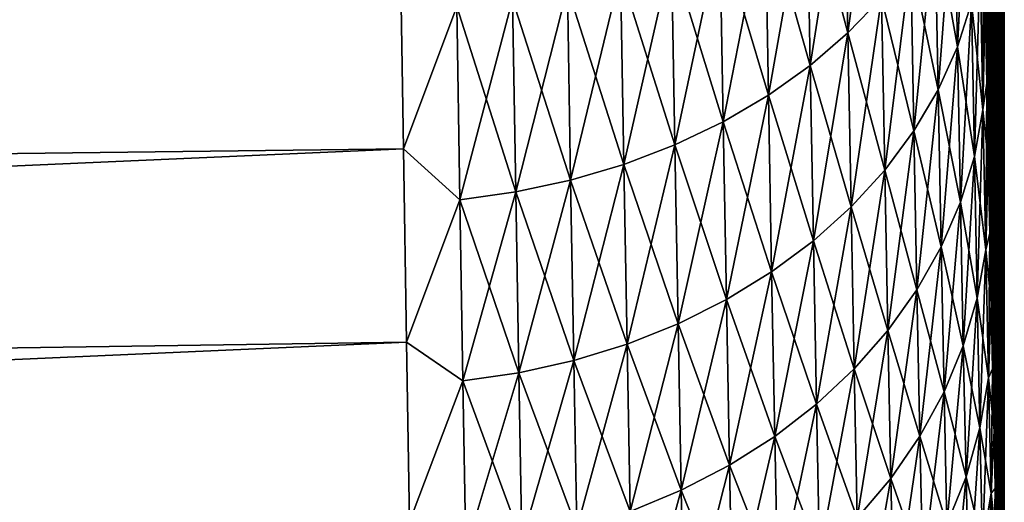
# Model space of a CAD drawing. Header units: metres. Extents: x -2 to 78, y -85 to 85.
# Tile 193 of 256: x 29.01 to 31.5, y -49.09 to -47.87. Entities that reach past the tile are written whole.
import ezdxf

# ---------------------------------------------------------------- set-up
doc = ezdxf.new("R2010")
doc.units = ezdxf.units.M
doc.layers.add('solid_20004802', color=7, linetype='CONTINUOUS')

msp = doc.modelspace()

# ---------------------------------------------------------------- linework, layer by layer
at = {"layer": 'solid_20004802'}
for points in [[(31.463179, -48.410591, 6.067952), (31.463511, -38, 6.040524), (31.435064, -38, 8.058046)], [(31.455355, -48.030479, 6.681523), (31.435064, -38, 8.058046), (31.451281, -47.826771, 6.979822)], [(31.459328, -48.225197, 6.377385), (31.435064, -38, 8.058046), (31.455355, -48.030479, 6.681523)], [(31.463179, -48.410591, 6.067952), (31.435064, -38, 8.058046), (31.459328, -48.225197, 6.377385)], [(31.451281, -47.826778, -6.979813), (31.463511, -38, -6.040524), (31.455355, -48.030487, -6.681515)], [(31.455355, -48.030487, -6.681515), (31.463511, -38, -6.040524), (31.459328, -48.225201, -6.377378)], [(31.459328, -48.225201, -6.377378), (31.463511, -38, -6.040524), (31.463179, -48.410595, -6.067947)], [(31.463179, -48.410595, -6.067947), (31.463511, -38, -6.040524), (31.466904, -48.586884, -5.752857)], [(31.466904, -48.58688, 5.75286), (31.463511, -38, 6.040524), (31.463179, -48.410591, 6.067952)], [(31.483128, -49.34351, 4.107474), (31.483782, -38, 4.027141), (31.463511, -38, 6.040524)], [(31.466904, -48.586884, -5.752857), (31.463511, -38, -6.040524), (31.483782, -38, -4.027141)], [(31.47048, -48.753498, 5.433125), (31.463511, -38, 6.040524), (31.466904, -48.58688, 5.75286)], [(31.473894, -48.910099, 5.109344), (31.463511, -38, 6.040524), (31.47048, -48.753498, 5.433125)], [(31.47714, -49.0569, 4.781141), (31.463511, -38, 6.040524), (31.473894, -48.910099, 5.109344)], [(31.480211, -49.193913, 4.448503), (31.463511, -38, 6.040524), (31.47714, -49.0569, 4.781141)], [(31.483128, -49.34351, 4.107474), (31.463511, -38, 6.040524), (31.480211, -49.193913, 4.448503)], [(31.466904, -48.586884, -5.752857), (31.483782, -38, -4.027141), (31.47048, -48.753498, -5.433122)], [(31.47048, -48.753498, -5.433122), (31.483782, -38, -4.027141), (31.473894, -48.910099, -5.109344)], [(31.473894, -48.910099, -5.109344), (31.483782, -38, -4.027141), (31.47714, -49.0569, -4.78114)], [(31.47714, -49.0569, -4.78114), (31.483782, -38, -4.027141), (31.480211, -49.193913, -4.448503)], [(31.483128, -49.343491, -4.107513), (31.480211, -49.193913, -4.448503), (31.483782, -38, -4.027141)], [(31.485729, -49.518456, 3.777731), (31.483782, -38, 4.027141), (31.483128, -49.34351, 4.107474)], [(31.483128, -49.343491, -4.107513), (31.483782, -38, -4.027141), (31.485727, -49.518425, -3.777786)], [(31.498213, -53.100281, 1.336894), (31.5, -38), (31.483782, -38, 4.027141)], [(31.485727, -49.518425, -3.777786), (31.483782, -38, -4.027141), (31.5, -38)], [(31.488024, -49.718075, 3.460596), (31.483782, -38, 4.027141), (31.485729, -49.518456, 3.777731)], [(31.490021, -49.940929, 3.159067), (31.483782, -38, 4.027141), (31.488024, -49.718075, 3.460596)], [(31.49173, -50.185005, 2.875926), (31.483782, -38, 4.027141), (31.490021, -49.940929, 3.159067)], [(31.493176, -50.449215, 2.612205), (31.483782, -38, 4.027141), (31.49173, -50.185005, 2.875926)], [(31.494389, -50.732422, 2.368788), (31.483782, -38, 4.027141), (31.493176, -50.449215, 2.612205)], [(31.49539, -51.033131, 2.147159), (31.483782, -38, 4.027141), (31.494389, -50.732422, 2.368788)], [(31.496202, -51.349453, 1.948606), (31.483782, -38, 4.027141), (31.49539, -51.033131, 2.147159)], [(31.496851, -51.679497, 1.774404), (31.483782, -38, 4.027141), (31.496202, -51.349453, 1.948606)], [(31.497358, -52.021088, 1.625478), (31.483782, -38, 4.027141), (31.496851, -51.679497, 1.774404)], [(31.497742, -52.372906, 1.502514), (31.483782, -38, 4.027141), (31.497358, -52.021088, 1.625478)], [(31.498022, -52.733593, 1.406095), (31.483782, -38, 4.027141), (31.497742, -52.372906, 1.502514)], [(31.498213, -53.100281, 1.336894), (31.483782, -38, 4.027141), (31.498022, -52.733593, 1.406095)], [(31.485727, -49.518425, -3.777786), (31.5, -38), (31.488024, -49.718037, -3.460648)], [(31.488024, -49.718037, -3.460648), (31.5, -38), (31.490021, -49.940899, -3.159105)], [(31.490021, -49.940899, -3.159105), (31.5, -38), (31.49173, -50.184982, -2.875952)], [(31.49173, -50.184982, -2.875952), (31.5, -38), (31.493176, -50.449196, -2.612225)], [(31.493176, -50.449196, -2.612225), (31.5, -38), (31.494389, -50.732391, -2.368811)], [(31.494389, -50.732391, -2.368811), (31.5, -38), (31.49539, -51.0331, -2.147181)], [(31.49539, -51.0331, -2.147181), (31.5, -38), (31.496202, -51.349426, -1.948622)], [(31.496202, -51.349426, -1.948622), (31.5, -38), (31.496851, -51.679482, -1.774411)], [(31.496851, -51.679482, -1.774411), (31.5, -38), (31.497358, -52.021076, -1.625482)], [(31.497358, -52.021076, -1.625482), (31.5, -38), (31.497742, -52.372898, -1.502517)], [(31.497742, -52.372898, -1.502517), (31.5, -38), (31.498022, -52.733585, -1.406097)], [(31.498022, -52.733585, -1.406097), (31.5, -38), (31.498213, -53.100273, -1.336895)], [(31.498213, -53.100273, -1.336895), (31.5, -38), (31.498322, -53.470123, -1.295209)], [(31.498322, -53.470127, 1.295208), (31.5, -38), (31.498213, -53.100281, 1.336894)], [(31.498322, -53.470123, -1.295209), (31.5, -38), (31.498358, -53.841866, -1.281194)], [(31.498322, -53.470127, 1.295208), (31.499994, -69.770828, 0), (31.5, -38)], [(31.499174, -69.770836, -0.640597), (31.498354, -69.770851, -1.281194), (31.5, -38)], [(31.498358, -61.806351, -1.281194), (31.5, -38), (31.498354, -69.770851, -1.281194)], [(31.498358, -61.806351, -1.281194), (31.498358, -53.841866, -1.281194), (31.5, -38)], [(31.499174, -69.770836, -0.640597), (31.5, -38), (31.499994, -69.770828, 0)], [(31.180618, -47.348423, 8.848847), (31.095432, -47.433296, 8.927531), (31.103868, -47.902897, 8.402054)], [(31.189037, -47.81377, 8.32797), (31.180618, -47.348423, 8.848847), (31.103868, -47.902897, 8.402054)], [(31.408676, -47.408207, 7.988231), (31.373121, -47.51511, 8.078131), (31.381088, -47.938148, 7.548586)], [(31.416527, -47.82642, 7.464519), (31.408676, -47.408207, 7.988231), (31.381088, -47.938148, 7.548586)], [(31.095432, -47.433296, -8.927531), (31.103868, -47.902897, -8.402054), (30.999609, -47.511925, -9.000148)], [(31.095432, -47.433296, 8.927531), (30.999609, -47.511925, 9.000148), (31.008038, -47.985455, 8.470415)], [(31.103868, -47.902897, 8.402054), (31.095432, -47.433296, 8.927531), (31.008038, -47.985455, 8.470415)], [(31.189037, -47.81377, -8.32797), (31.103868, -47.902897, -8.402054), (31.095432, -47.433296, -8.927531)], [(30.999609, -47.511925, -9.000148), (31.008038, -47.985455, -8.470415), (30.893948, -47.58358, -9.066019)], [(30.999609, -47.511925, 9.000148), (30.893948, -47.58358, 9.066019), (30.902348, -48.060673, 8.532413)], [(31.008038, -47.985455, 8.470415), (30.999609, -47.511925, 9.000148), (30.902348, -48.060673, 8.532413)], [(31.103868, -47.902897, -8.402054), (31.008038, -47.985455, -8.470415), (30.999609, -47.511925, -9.000148)], [(31.373121, -47.51511, -8.078131), (31.381088, -47.938148, -7.548586), (31.324377, -47.619041, -8.165311)], [(31.373121, -47.51511, 8.078131), (31.324377, -47.619041, 8.165311), (31.332438, -48.046772, 7.630107)], [(31.381088, -47.938148, 7.548586), (31.373121, -47.51511, 8.078131), (31.332438, -48.046772, 7.630107)], [(31.416527, -47.82642, -7.464519), (31.381088, -47.938148, -7.548586), (31.373121, -47.51511, -8.078131)], [(30.893948, -47.58358, -9.066019), (30.902348, -48.060673, -8.532413), (30.779436, -47.647659, -9.124595)], [(30.893948, -47.58358, 9.066019), (30.779436, -47.647659, 9.124595), (30.787785, -48.127926, 8.587532)], [(30.902348, -48.060673, 8.532413), (30.893948, -47.58358, 9.066019), (30.787785, -48.127926, 8.587532)], [(31.008038, -47.985455, -8.470415), (30.902348, -48.060673, -8.532413), (30.893948, -47.58358, -9.066019)], [(31.324377, -47.619041, -8.165311), (31.332438, -48.046772, -7.630107), (31.262793, -47.718884, -8.248832)], [(31.324377, -47.619041, 8.165311), (31.262793, -47.718884, 8.248832), (31.270918, -48.151112, 7.708202)], [(31.332438, -48.046772, 7.630107), (31.324377, -47.619041, 8.165311), (31.270918, -48.151112, 7.708202)], [(31.381088, -47.938148, -7.548586), (31.332438, -48.046772, -7.630107), (31.324377, -47.619041, -8.165311)], [(31.438488, -47.712811, 7.378836), (31.4459, -48.097481, 6.839146), (31.447124, -47.614594, 7.271374)], [(31.4459, -48.097481, 6.839146), (31.451281, -47.826771, 6.979822), (31.447124, -47.614594, 7.271374)], [(30.779436, -47.647659, -9.124595), (30.787785, -48.127926, -8.587532), (30.657108, -47.703602, -9.175358)], [(30.779436, -47.647659, 9.124595), (30.657108, -47.703602, 9.175358), (30.665386, -48.186611, 8.635281)], [(30.787785, -48.127926, 8.587532), (30.779436, -47.647659, 9.124595), (30.665386, -48.186611, 8.635281)], [(30.902348, -48.060673, -8.532413), (30.787785, -48.127926, -8.587532), (30.779436, -47.647659, -9.124595)], [(13.35, -48.397167, 9.359755), (29.977705, -48.196865, 8.909909), (29.969557, -47.674324, 9.475019)], [(13.35, -47.829685, 9.954068), (13.35, -48.397167, 9.359755), (29.969557, -47.674324, 9.475019)], [(29.969557, -47.674324, -9.475019), (13.35, -48.397099, -9.35972), (13.35, -47.829617, -9.954025)], [(29.969557, -47.674324, -9.475019), (29.977705, -48.196865, -8.909909), (13.35, -48.397099, -9.35972)], [(30.112577, -47.836178, 9.291431), (29.969557, -47.674324, 9.475019), (29.977705, -48.196865, 8.909909)], [(30.112577, -47.836178, -9.291431), (29.977705, -48.196865, -8.909909), (29.969557, -47.674324, -9.475019)], [(30.657108, -47.703602, -9.175358), (30.665386, -48.186611, -8.635281), (30.527998, -47.750832, -9.217789)], [(30.657108, -47.703602, 9.175358), (30.527998, -47.750832, 9.217789), (30.536188, -48.236137, 8.675173)], [(30.665386, -48.186611, 8.635281), (30.657108, -47.703602, 9.175358), (30.536188, -48.236137, 8.675173)], [(30.787785, -48.127926, -8.587532), (30.665386, -48.186611, -8.635281), (30.657108, -47.703602, -9.175358)], [(31.262793, -47.718884, -8.248832), (31.270918, -48.151112, -7.708202), (31.189037, -47.81377, -8.32797)], [(31.262793, -47.718884, 8.248832), (31.189037, -47.81377, 8.32797), (31.197206, -48.250263, 7.782192)], [(31.270918, -48.151112, 7.708202), (31.262793, -47.718884, 8.248832), (31.197206, -48.250263, 7.782192)], [(31.332438, -48.046772, -7.630107), (31.270918, -48.151112, -7.708202), (31.262793, -47.718884, -8.248832)], [(31.438488, -47.712811, -7.378836), (31.4459, -48.097481, -6.839146), (31.416527, -47.82642, -7.464519)], [(31.424076, -48.215675, 6.918619), (31.438488, -47.712811, 7.378836), (31.416527, -47.82642, 7.464519)], [(31.424076, -48.215675, 6.918619), (31.4459, -48.097481, 6.839146), (31.438488, -47.712811, 7.378836)], [(31.451281, -47.826778, -6.979813), (31.4459, -48.097481, -6.839146), (31.438488, -47.712811, -7.378836)], [(30.527998, -47.750832, -9.217789), (30.536188, -48.236137, -8.675173), (30.393223, -47.788849, -9.251429)], [(30.527998, -47.750832, 9.217789), (30.393223, -47.788849, 9.251429), (30.401314, -48.27597, 8.706773)], [(30.536188, -48.236137, 8.675173), (30.527998, -47.750832, 9.217789), (30.401314, -48.27597, 8.706773)], [(30.665386, -48.186611, -8.635281), (30.536188, -48.236137, -8.675173), (30.527998, -47.750832, -9.217789)], [(30.393223, -47.788849, -9.251429), (30.401314, -48.27597, -8.706773), (30.254236, -47.817371, -9.276037)], [(30.393223, -47.788849, 9.251429), (30.254236, -47.817371, 9.276037), (30.262217, -48.305817, 8.729857)], [(30.401314, -48.27597, 8.706773), (30.393223, -47.788849, 9.251429), (30.262217, -48.305817, 8.729857)], [(30.536188, -48.236137, -8.675173), (30.401314, -48.27597, -8.706773), (30.393223, -47.788849, -9.251429)], [(30.254236, -47.817371, -9.276037), (30.262217, -48.305817, -8.729857), (30.112577, -47.836178, -9.291431)], [(30.254236, -47.817371, 9.276037), (30.112577, -47.836178, 9.291431), (30.12044, -48.325443, 8.744254)], [(30.262217, -48.305817, 8.729857), (30.254236, -47.817371, 9.276037), (30.12044, -48.325443, 8.744254)], [(30.401314, -48.27597, -8.706773), (30.262217, -48.305817, -8.729857), (30.254236, -47.817371, -9.276037)], [(31.189037, -47.81377, -8.32797), (31.197206, -48.250263, -7.782192), (31.103868, -47.902897, -8.402054)], [(31.189037, -47.81377, 8.32797), (31.103868, -47.902897, 8.402054), (31.112053, -48.343384, 7.851451)], [(31.197206, -48.250263, 7.782192), (31.189037, -47.81377, 8.32797), (31.112053, -48.343384, 7.851451)], [(31.270918, -48.151112, -7.708202), (31.197206, -48.250263, -7.782192), (31.189037, -47.81377, -8.32797)], [(30.12044, -48.325443, 8.744254), (30.112577, -47.836178, 9.291431), (29.977705, -48.196865, 8.909909)], [(30.112577, -47.836178, -9.291431), (30.12044, -48.325443, -8.744254), (29.977705, -48.196865, -8.909909)], [(30.262217, -48.305817, -8.729857), (30.12044, -48.325443, -8.744254), (30.112577, -47.836178, -9.291431)], [(31.416527, -47.82642, -7.464519), (31.424076, -48.215675, -6.918619), (31.381088, -47.938148, -7.548586)], [(31.416527, -47.82642, 7.464519), (31.381088, -47.938148, 7.548586), (31.388752, -48.331909, 6.996592)], [(31.424076, -48.215675, 6.918619), (31.416527, -47.82642, 7.464519), (31.388752, -48.331909, 6.996592)], [(31.4459, -48.097481, -6.839146), (31.424076, -48.215675, -6.918619), (31.416527, -47.82642, -7.464519)], [(31.4459, -48.097481, 6.839146), (31.455355, -48.030479, 6.681523), (31.451281, -47.826771, 6.979822)], [(31.451281, -47.826778, -6.979813), (31.455355, -48.030487, -6.681515), (31.4459, -48.097481, -6.839146)], [(31.103868, -47.902897, -8.402054), (31.112053, -48.343384, -7.851451), (31.008038, -47.985455, -8.470415)], [(31.103868, -47.902897, 8.402054), (31.008038, -47.985455, 8.470415), (31.016214, -48.429626, 7.91535)], [(31.112053, -48.343384, 7.851451), (31.103868, -47.902897, 8.402054), (31.016214, -48.429626, 7.91535)], [(31.197206, -48.250263, -7.782192), (31.112053, -48.343384, -7.851451), (31.103868, -47.902897, -8.402054)], [(31.381088, -47.938148, -7.548586), (31.388752, -48.331909, -6.996592), (31.332438, -48.046772, -7.630107)], [(31.381088, -47.938148, 7.548586), (31.332438, -48.046772, 7.630107), (31.340191, -48.444904, 7.0722)], [(31.388752, -48.331909, 6.996592), (31.381088, -47.938148, 7.548586), (31.340191, -48.444904, 7.0722)], [(31.424076, -48.215675, -6.918619), (31.388752, -48.331909, -6.996592), (31.381088, -47.938148, -7.548586)], [(31.008038, -47.985455, -8.470415), (31.016214, -48.429626, -7.91535), (30.902348, -48.060673, -8.532413)], [(31.008038, -47.985455, 8.470415), (30.902348, -48.060673, 8.532413), (30.910494, -48.50819, 7.973291)], [(31.016214, -48.429626, 7.91535), (31.008038, -47.985455, 8.470415), (30.910494, -48.50819, 7.973291)], [(31.112053, -48.343384, -7.851451), (31.016214, -48.429626, -7.91535), (31.008038, -47.985455, -8.470415)], [(31.4459, -48.097481, 6.839146), (31.453022, -48.452412, 6.279539), (31.455355, -48.030479, 6.681523)], [(31.455355, -48.030487, -6.681515), (31.459328, -48.225201, -6.377378), (31.4459, -48.097481, -6.839146)], [(31.453022, -48.452412, 6.279539), (31.459328, -48.225197, 6.377385), (31.455355, -48.030479, 6.681523)], [(30.902348, -48.060673, -8.532413), (30.910494, -48.50819, -7.973291), (30.787785, -48.127926, -8.587532)], [(30.902348, -48.060673, 8.532413), (30.787785, -48.127926, 8.587532), (30.795881, -48.578411, 8.02479)], [(30.910494, -48.50819, 7.973291), (30.902348, -48.060673, 8.532413), (30.795881, -48.578411, 8.02479)], [(31.016214, -48.429626, -7.91535), (30.910494, -48.50819, -7.973291), (30.902348, -48.060673, -8.532413)], [(31.332438, -48.046772, -7.630107), (31.340191, -48.444904, -7.0722), (31.270918, -48.151112, -7.708202)], [(31.332438, -48.046772, 7.630107), (31.270918, -48.151112, 7.708202), (31.278736, -48.55344, 7.144627)], [(31.340191, -48.444904, 7.0722), (31.332438, -48.046772, 7.630107), (31.278736, -48.55344, 7.144627)], [(31.388752, -48.331909, -6.996592), (31.340191, -48.444904, -7.0722), (31.332438, -48.046772, -7.630107)], [(31.4459, -48.097481, -6.839146), (31.453022, -48.452412, -6.279539), (31.424076, -48.215675, -6.918619)], [(31.431332, -48.574844, 6.352558), (31.4459, -48.097481, 6.839146), (31.424076, -48.215675, 6.918619)], [(31.431332, -48.574844, 6.352558), (31.453022, -48.452412, 6.279539), (31.4459, -48.097481, 6.839146)], [(31.459328, -48.225201, -6.377378), (31.453022, -48.452412, -6.279539), (31.4459, -48.097481, -6.839146)], [(30.787785, -48.127926, -8.587532), (30.795881, -48.578411, -8.02479), (30.665386, -48.186611, -8.635281)], [(30.787785, -48.127926, 8.587532), (30.665386, -48.186611, 8.635281), (30.673416, -48.639668, 8.069389)], [(30.795881, -48.578411, 8.02479), (30.787785, -48.127926, 8.587532), (30.673416, -48.639668, 8.069389)], [(30.910494, -48.50819, -7.973291), (30.795881, -48.578411, -8.02479), (30.787785, -48.127926, -8.587532)], [(31.270918, -48.151112, -7.708202), (31.278736, -48.55344, -7.144627), (31.197206, -48.250263, -7.782192)], [(31.270918, -48.151112, 7.708202), (31.197206, -48.250263, 7.782192), (31.205063, -48.656567, 7.213242)], [(31.278736, -48.55344, 7.144627), (31.270918, -48.151112, 7.708202), (31.205063, -48.656567, 7.213242)], [(31.340191, -48.444904, -7.0722), (31.278736, -48.55344, -7.144627), (31.270918, -48.151112, -7.708202)], [(30.665386, -48.186611, -8.635281), (30.673416, -48.639668, -8.069389), (30.536188, -48.236137, -8.675173)], [(30.665386, -48.186611, 8.635281), (30.536188, -48.236137, 8.675173), (30.544134, -48.691338, 8.106631)], [(30.673416, -48.639668, 8.069389), (30.665386, -48.186611, 8.635281), (30.544134, -48.691338, 8.106631)], [(30.795881, -48.578411, -8.02479), (30.673416, -48.639668, -8.069389), (30.665386, -48.186611, -8.635281)], [(13.35, -48.928776, 8.733148), (29.985601, -48.686501, 8.315975), (29.977705, -48.196865, 8.909909)], [(13.35, -48.397167, 9.359755), (13.35, -48.928776, 8.733148), (29.977705, -48.196865, 8.909909)], [(29.977705, -48.196865, -8.909909), (13.35, -48.928711, -8.73312), (13.35, -48.397099, -9.35972)], [(29.977705, -48.196865, -8.909909), (29.985601, -48.686501, -8.315975), (13.35, -48.928711, -8.73312)], [(30.12044, -48.325443, 8.744254), (29.977705, -48.196865, 8.909909), (29.985601, -48.686501, 8.315975)], [(30.12044, -48.325443, -8.744254), (29.985601, -48.686501, -8.315975), (29.977705, -48.196865, -8.909909)], [(31.424076, -48.215675, -6.918619), (31.431332, -48.574844, -6.352558), (31.388752, -48.331909, -6.996592)], [(31.424076, -48.215675, 6.918619), (31.388752, -48.331909, 6.996592), (31.396118, -48.695248, 6.424198)], [(31.431332, -48.574844, 6.352558), (31.424076, -48.215675, 6.918619), (31.396118, -48.695248, 6.424198)], [(31.453022, -48.452412, -6.279539), (31.431332, -48.574844, -6.352558), (31.424076, -48.215675, -6.918619)], [(30.536188, -48.236137, -8.675173), (30.544134, -48.691338, -8.106631), (30.401314, -48.27597, -8.706773)], [(30.536188, -48.236137, 8.675173), (30.401314, -48.27597, 8.706773), (30.409163, -48.732857, 8.13611)], [(30.544134, -48.691338, 8.106631), (30.536188, -48.236137, 8.675173), (30.409163, -48.732857, 8.13611)], [(30.673416, -48.639668, -8.069389), (30.544134, -48.691338, -8.106631), (30.536188, -48.236137, -8.675173)], [(31.453022, -48.452412, 6.279539), (31.463179, -48.410591, 6.067952), (31.459328, -48.225197, 6.377385)], [(31.459328, -48.225201, -6.377378), (31.463179, -48.410595, -6.067947), (31.453022, -48.452412, -6.279539)], [(31.197206, -48.250263, -7.782192), (31.205063, -48.656567, -7.213242), (31.112053, -48.343384, -7.851451)], [(31.197206, -48.250263, 7.782192), (31.112053, -48.343384, 7.851451), (31.119925, -48.753407, 7.277462)], [(31.205063, -48.656567, 7.213242), (31.197206, -48.250263, 7.782192), (31.119925, -48.753407, 7.277462)], [(31.278736, -48.55344, -7.144627), (31.205063, -48.656567, -7.213242), (31.197206, -48.250263, -7.782192)], [(30.401314, -48.27597, -8.706773), (30.409163, -48.732857, -8.13611), (30.262217, -48.305817, -8.729857)], [(30.401314, -48.27597, 8.706773), (30.262217, -48.305817, 8.729857), (30.269958, -48.763931, 8.157619)], [(30.409163, -48.732857, 8.13611), (30.401314, -48.27597, 8.706773), (30.269958, -48.763931, 8.157619)], [(30.544134, -48.691338, -8.106631), (30.409163, -48.732857, -8.13611), (30.401314, -48.27597, -8.706773)], [(30.262217, -48.305817, -8.729857), (30.269958, -48.763931, -8.157619), (30.12044, -48.325443, -8.744254)], [(30.262217, -48.305817, 8.729857), (30.12044, -48.325443, 8.744254), (30.128067, -48.784313, 8.170994)], [(30.269958, -48.763931, 8.157619), (30.262217, -48.305817, 8.729857), (30.128067, -48.784313, 8.170994)], [(30.409163, -48.732857, -8.13611), (30.269958, -48.763931, -8.157619), (30.262217, -48.305817, -8.729857)], [(30.128067, -48.784313, 8.170994), (30.12044, -48.325443, 8.744254), (29.985601, -48.686501, 8.315975)], [(30.12044, -48.325443, -8.744254), (30.128067, -48.784313, -8.170994), (29.985601, -48.686501, -8.315975)], [(30.269958, -48.763931, -8.157619), (30.128067, -48.784313, -8.170994), (30.12044, -48.325443, -8.744254)], [(31.388752, -48.331909, -6.996592), (31.396118, -48.695248, -6.424198), (31.340191, -48.444904, -7.0722)], [(31.388752, -48.331909, 6.996592), (31.340191, -48.444904, 7.0722), (31.347641, -48.812286, 6.493663)], [(31.396118, -48.695248, 6.424198), (31.388752, -48.331909, 6.996592), (31.347641, -48.812286, 6.493663)], [(31.431332, -48.574844, -6.352558), (31.396118, -48.695248, -6.424198), (31.388752, -48.331909, -6.996592)], [(31.112053, -48.343384, -7.851451), (31.119925, -48.753407, -7.277462), (31.016214, -48.429626, -7.91535)], [(31.112053, -48.343384, 7.851451), (31.016214, -48.429626, 7.91535), (31.02408, -48.843082, 7.336706)], [(31.119925, -48.753407, 7.277462), (31.112053, -48.343384, 7.851451), (31.02408, -48.843082, 7.336706)], [(31.205063, -48.656567, -7.213242), (31.119925, -48.753407, -7.277462), (31.112053, -48.343384, -7.851451)], [(31.453022, -48.452412, 6.279539), (31.459864, -48.776485, 5.702032), (31.463179, -48.410591, 6.067952)], [(31.463179, -48.410595, -6.067947), (31.466904, -48.586884, -5.752857), (31.453022, -48.452412, -6.279539)], [(31.459864, -48.776485, 5.702032), (31.466904, -48.58688, 5.75286), (31.463179, -48.410591, 6.067952)], [(31.016214, -48.429626, -7.91535), (31.02408, -48.843082, -7.336706), (30.910494, -48.50819, -7.973291)], [(31.016214, -48.429626, 7.91535), (30.910494, -48.50819, 7.973291), (30.918331, -48.924755, 7.390417)], [(31.02408, -48.843082, 7.336706), (31.016214, -48.429626, 7.91535), (30.918331, -48.924755, 7.390417)], [(31.119925, -48.753407, -7.277462), (31.02408, -48.843082, -7.336706), (31.016214, -48.429626, -7.91535)], [(31.340191, -48.444904, -7.0722), (31.347641, -48.812286, -6.493663), (31.278736, -48.55344, -7.144627)], [(31.340191, -48.444904, 7.0722), (31.278736, -48.55344, 7.144627), (31.286249, -48.924698, 6.560201)], [(31.347641, -48.812286, 6.493663), (31.340191, -48.444904, 7.0722), (31.286249, -48.924698, 6.560201)], [(31.396118, -48.695248, -6.424198), (31.347641, -48.812286, -6.493663), (31.340191, -48.444904, -7.0722)], [(31.453022, -48.452412, -6.279539), (31.459864, -48.776485, -5.702032), (31.431332, -48.574844, -6.352558)], [(31.438299, -48.902798, 5.768379), (31.453022, -48.452412, 6.279539), (31.431332, -48.574844, 6.352558)], [(31.438299, -48.902798, 5.768379), (31.459864, -48.776485, 5.702032), (31.453022, -48.452412, 6.279539)], [(31.466904, -48.586884, -5.752857), (31.459864, -48.776485, -5.702032), (31.453022, -48.452412, -6.279539)], [(30.910494, -48.50819, -7.973291), (30.918331, -48.924755, -7.390417), (30.795881, -48.578411, -8.02479)], [(30.910494, -48.50819, 7.973291), (30.795881, -48.578411, 8.02479), (30.803671, -48.997742, 7.438146)], [(30.918331, -48.924755, 7.390417), (30.910494, -48.50819, 7.973291), (30.803671, -48.997742, 7.438146)], [(31.02408, -48.843082, -7.336706), (30.918331, -48.924755, -7.390417), (30.910494, -48.50819, -7.973291)], [(31.278736, -48.55344, -7.144627), (31.286249, -48.924698, -6.560201), (31.205063, -48.656567, -7.213242)], [(31.278736, -48.55344, 7.144627), (31.205063, -48.656567, 7.213242), (31.212614, -49.031498, 6.623232)], [(31.286249, -48.924698, 6.560201), (31.278736, -48.55344, 7.144627), (31.212614, -49.031498, 6.623232)], [(31.347641, -48.812286, -6.493663), (31.286249, -48.924698, -6.560201), (31.278736, -48.55344, -7.144627)], [(30.795881, -48.578411, -8.02479), (30.803671, -48.997742, -7.438146), (30.673416, -48.639668, -8.069389)], [(30.795881, -48.578411, 8.02479), (30.673416, -48.639668, 8.069389), (30.681141, -49.061382, 7.479467)], [(30.803671, -48.997742, 7.438146), (30.795881, -48.578411, 8.02479), (30.681141, -49.061382, 7.479467)], [(30.918331, -48.924755, -7.390417), (30.803671, -48.997742, -7.438146), (30.795881, -48.578411, -8.02479)], [(31.431332, -48.574844, -6.352558), (31.438299, -48.902798, -5.768379), (31.396118, -48.695248, -6.424198)], [(31.431332, -48.574844, 6.352558), (31.396118, -48.695248, 6.424198), (31.403191, -49.02702, 5.833471)], [(31.438299, -48.902798, 5.768379), (31.431332, -48.574844, 6.352558), (31.403191, -49.02702, 5.833471)], [(31.459864, -48.776485, -5.702032), (31.438299, -48.902798, -5.768379), (31.431332, -48.574844, -6.352558)], [(31.459864, -48.776485, 5.702032), (31.47048, -48.753498, 5.433125), (31.466904, -48.58688, 5.75286)], [(31.466904, -48.586884, -5.752857), (31.47048, -48.753498, -5.433122), (31.459864, -48.776485, -5.702032)], [(30.673416, -48.639668, -8.069389), (30.681141, -49.061382, -7.479467), (30.544134, -48.691338, -8.106631)], [(30.673416, -48.639668, 8.069389), (30.544134, -48.691338, 8.106631), (30.551779, -49.11504, 7.513958)], [(30.681141, -49.061382, 7.479467), (30.673416, -48.639668, 8.069389), (30.551779, -49.11504, 7.513958)], [(30.803671, -48.997742, -7.438146), (30.681141, -49.061382, -7.479467), (30.673416, -48.639668, -8.069389)], [(31.205063, -48.656567, -7.213242), (31.212614, -49.031498, -6.623232), (31.119925, -48.753407, -7.277462)], [(31.205063, -48.656567, 7.213242), (31.119925, -48.753407, 7.277462), (31.127491, -49.131779, 6.682222)], [(31.212614, -49.031498, 6.623232), (31.205063, -48.656567, 7.213242), (31.127491, -49.131779, 6.682222)], [(31.286249, -48.924698, -6.560201), (31.212614, -49.031498, -6.623232), (31.205063, -48.656567, -7.213242)], [(13.35, -49.422676, 8.076411), (29.993212, -49.14167, 7.695089), (29.985601, -48.686501, 8.315975)], [(13.35, -48.928776, 8.733148), (13.35, -49.422676, 8.076411), (29.985601, -48.686501, 8.315975)], [(29.985601, -48.686501, -8.315975), (13.35, -49.422615, -8.076389), (13.35, -48.928711, -8.73312)], [(29.985601, -48.686501, -8.315975), (29.993212, -49.14167, -7.695089), (13.35, -49.422615, -8.076389)], [(30.128067, -48.784313, 8.170994), (29.985601, -48.686501, 8.315975), (29.993212, -49.14167, 7.695089)], [(30.128067, -48.784313, -8.170994), (29.993212, -49.14167, -7.695089), (29.985601, -48.686501, -8.315975)], [(30.544134, -48.691338, -8.106631), (30.551779, -49.11504, -7.513958), (30.409163, -48.732857, -8.13611)], [(30.544134, -48.691338, 8.106631), (30.409163, -48.732857, 8.13611), (30.416712, -49.158123, 7.541241)], [(30.551779, -49.11504, 7.513958), (30.544134, -48.691338, 8.106631), (30.416712, -49.158123, 7.541241)], [(30.681141, -49.061382, -7.479467), (30.551779, -49.11504, -7.513958), (30.544134, -48.691338, -8.106631)], [(31.396118, -48.695248, -6.424198), (31.403191, -49.02702, -5.833471), (31.347641, -48.812286, -6.493663)], [(31.396118, -48.695248, 6.424198), (31.347641, -48.812286, 6.493663), (31.354799, -49.147762, 5.896585)], [(31.403191, -49.02702, 5.833471), (31.396118, -48.695248, 6.424198), (31.354799, -49.147762, 5.896585)], [(31.438299, -48.902798, -5.768379), (31.403191, -49.02702, -5.833471), (31.396118, -48.695248, -6.424198)], [(30.409163, -48.732857, -8.13611), (30.416712, -49.158123, -7.541241), (30.269958, -48.763931, -8.157619)], [(30.409163, -48.732857, 8.13611), (30.269958, -48.763931, 8.157619), (30.277407, -49.190327, 7.561122)], [(30.416712, -49.158123, 7.541241), (30.409163, -48.732857, 8.13611), (30.277407, -49.190327, 7.561122)], [(30.551779, -49.11504, -7.513958), (30.416712, -49.158123, -7.541241), (30.409163, -48.732857, -8.13611)], [(30.269958, -48.763931, -8.157619), (30.277407, -49.190327, -7.561122), (30.128067, -48.784313, -8.170994)], [(30.269958, -48.763931, 8.157619), (30.128067, -48.784313, 8.170994), (30.135405, -49.211391, 7.573454)], [(30.277407, -49.190327, 7.561122), (30.269958, -48.763931, 8.157619), (30.135405, -49.211391, 7.573454)], [(30.416712, -49.158123, -7.541241), (30.277407, -49.190327, -7.561122), (30.269958, -48.763931, -8.157619)], [(31.119925, -48.753407, -7.277462), (31.127491, -49.131779, -6.682222), (31.02408, -48.843082, -7.336706)], [(31.119925, -48.753407, 7.277462), (31.02408, -48.843082, 7.336706), (31.031641, -49.224628, 6.736634)], [(31.127491, -49.131779, 6.682222), (31.119925, -48.753407, 7.277462), (31.031641, -49.224628, 6.736634)], [(31.212614, -49.031498, -6.623232), (31.127491, -49.131779, -6.682222), (31.119925, -48.753407, -7.277462)], [(31.47048, -48.753498, -5.433122), (31.473894, -48.910099, -5.109344), (31.459864, -48.776485, -5.702032)], [(31.459864, -48.776485, 5.702032), (31.466431, -49.068592, 5.10864), (31.47048, -48.753498, 5.433125)], [(31.466431, -49.068592, 5.10864), (31.473894, -48.910099, 5.109344), (31.47048, -48.753498, 5.433125)], [(30.135405, -49.211391, 7.573454), (30.128067, -48.784313, 8.170994), (29.993212, -49.14167, 7.695089)], [(30.128067, -48.784313, -8.170994), (30.135405, -49.211391, -7.573454), (29.993212, -49.14167, -7.695089)], [(30.277407, -49.190327, -7.561122), (30.135405, -49.211391, -7.573454), (30.128067, -48.784313, -8.170994)], [(31.459864, -48.776485, -5.702032), (31.466431, -49.068592, -5.10864), (31.438299, -48.902798, -5.768379)], [(31.444988, -49.198418, 5.168123), (31.459864, -48.776485, 5.702032), (31.438299, -48.902798, 5.768379)], [(31.444988, -49.198418, 5.168123), (31.466431, -49.068592, 5.10864), (31.459864, -48.776485, 5.702032)], [(31.473894, -48.910099, -5.109344), (31.466431, -49.068592, -5.10864), (31.459864, -48.776485, -5.702032)], [(31.347641, -48.812286, -6.493663), (31.354799, -49.147762, -5.896585), (31.286249, -48.924698, -6.560201)], [(31.347641, -48.812286, 6.493663), (31.286249, -48.924698, 6.560201), (31.293465, -49.263721, 5.957037)], [(31.354799, -49.147762, 5.896585), (31.347641, -48.812286, 6.493663), (31.293465, -49.263721, 5.957037)], [(31.403191, -49.02702, -5.833471), (31.354799, -49.147762, -5.896585), (31.347641, -48.812286, -6.493663)], [(31.02408, -48.843082, -7.336706), (31.031641, -49.224628, -6.736634), (30.918331, -48.924755, -7.390417)], [(31.02408, -48.843082, 7.336706), (30.918331, -48.924755, 7.390417), (30.925865, -49.309174, 6.785956)], [(31.031641, -49.224628, 6.736634), (31.02408, -48.843082, 7.336706), (30.925865, -49.309174, 6.785956)], [(31.127491, -49.131779, -6.682222), (31.031641, -49.224628, -6.736634), (31.02408, -48.843082, -7.336706)], [(31.438299, -48.902798, -5.768379), (31.444988, -49.198418, -5.168123), (31.403191, -49.02702, -5.833471)], [(31.438299, -48.902798, 5.768379), (31.403191, -49.02702, 5.833471), (31.409983, -49.326084, 5.226479)], [(31.444988, -49.198418, 5.168123), (31.438299, -48.902798, 5.768379), (31.409983, -49.326084, 5.226479)], [(31.466431, -49.068592, -5.10864), (31.444988, -49.198418, -5.168123), (31.438299, -48.902798, -5.768379)], [(31.473894, -48.910099, -5.109344), (31.47714, -49.0569, -4.78114), (31.466431, -49.068592, -5.10864)], [(31.466431, -49.068592, 5.10864), (31.47714, -49.0569, 4.781141), (31.473894, -48.910099, 5.109344)], [(30.918331, -48.924755, -7.390417), (30.925865, -49.309174, -6.785956), (30.803671, -48.997742, -7.438146)], [(30.918331, -48.924755, 7.390417), (30.803671, -48.997742, 7.438146), (30.811159, -49.384705, 6.829776)], [(30.925865, -49.309174, 6.785956), (30.918331, -48.924755, 7.390417), (30.811159, -49.384705, 6.829776)], [(31.031641, -49.224628, -6.736634), (30.925865, -49.309174, -6.785956), (30.918331, -48.924755, -7.390417)], [(31.286249, -48.924698, -6.560201), (31.293465, -49.263721, -5.957037), (31.212614, -49.031498, -6.623232)], [(31.286249, -48.924698, 6.560201), (31.212614, -49.031498, 6.623232), (31.219868, -49.373886, 6.014298)], [(31.293465, -49.263721, 5.957037), (31.286249, -48.924698, 6.560201), (31.219868, -49.373886, 6.014298)], [(31.354799, -49.147762, -5.896585), (31.293465, -49.263721, -5.957037), (31.286249, -48.924698, -6.560201)], [(30.803671, -48.997742, -7.438146), (30.811159, -49.384705, -6.829776), (30.681141, -49.061382, -7.479467)], [(30.803671, -48.997742, 7.438146), (30.681141, -49.061382, 7.479467), (30.688566, -49.450546, 6.867703)], [(30.811159, -49.384705, 6.829776), (30.803671, -48.997742, 7.438146), (30.688566, -49.450546, 6.867703)], [(30.925865, -49.309174, -6.785956), (30.811159, -49.384705, -6.829776), (30.803671, -48.997742, -7.438146)], [(31.212614, -49.031498, -6.623232), (31.219868, -49.373886, -6.014298), (31.127491, -49.131779, -6.682222)], [(31.212614, -49.031498, 6.623232), (31.127491, -49.131779, 6.682222), (31.13476, -49.477314, 6.067883)], [(31.219868, -49.373886, 6.014298), (31.212614, -49.031498, 6.623232), (31.13476, -49.477314, 6.067883)], [(31.293465, -49.263721, -5.957037), (31.219868, -49.373886, -6.014298), (31.212614, -49.031498, -6.623232)], [(31.403191, -49.02702, -5.833471), (31.409983, -49.326084, -5.226479), (31.354799, -49.147762, -5.896585)], [(31.403191, -49.02702, 5.833471), (31.354799, -49.147762, 5.896585), (31.36167, -49.450176, 5.283059)], [(31.409983, -49.326084, 5.226479), (31.403191, -49.02702, 5.833471), (31.36167, -49.450176, 5.283059)], [(31.444988, -49.198418, -5.168123), (31.409983, -49.326084, -5.226479), (31.403191, -49.02702, -5.833471)], [(30.681141, -49.061382, -7.479467), (30.688566, -49.450546, -6.867703), (30.551779, -49.11504, -7.513958)], [(30.681141, -49.061382, 7.479467), (30.551779, -49.11504, 7.513958), (30.559126, -49.506031, 6.899346)], [(30.688566, -49.450546, 6.867703), (30.681141, -49.061382, 7.479467), (30.559126, -49.506031, 6.899346)], [(30.811159, -49.384705, -6.829776), (30.688566, -49.450546, -6.867703), (30.681141, -49.061382, -7.479467)], [(31.47714, -49.0569, -4.78114), (31.480211, -49.193913, -4.448503), (31.466431, -49.068592, -5.10864)], [(31.466431, -49.068592, 5.10864), (31.472946, -49.325619, 4.500589), (31.47714, -49.0569, 4.781141)], [(31.472946, -49.325619, 4.500589), (31.480211, -49.193913, 4.448503), (31.47714, -49.0569, 4.781141)], [(31.466431, -49.068592, -5.10864), (31.472734, -49.327583, -4.501364), (31.444988, -49.198418, -5.168123)], [(31.451839, -49.458534, 4.553029), (31.466431, -49.068592, 5.10864), (31.444988, -49.198418, 5.168123)], [(31.451839, -49.458534, 4.553029), (31.472946, -49.325619, 4.500589), (31.466431, -49.068592, 5.10864)], [(31.480211, -49.193913, -4.448503), (31.472734, -49.327583, -4.501364), (31.466431, -49.068592, -5.10864)]]:
    msp.add_3dface(points, dxfattribs=at)

doc.saveas('drawing.dxf')
